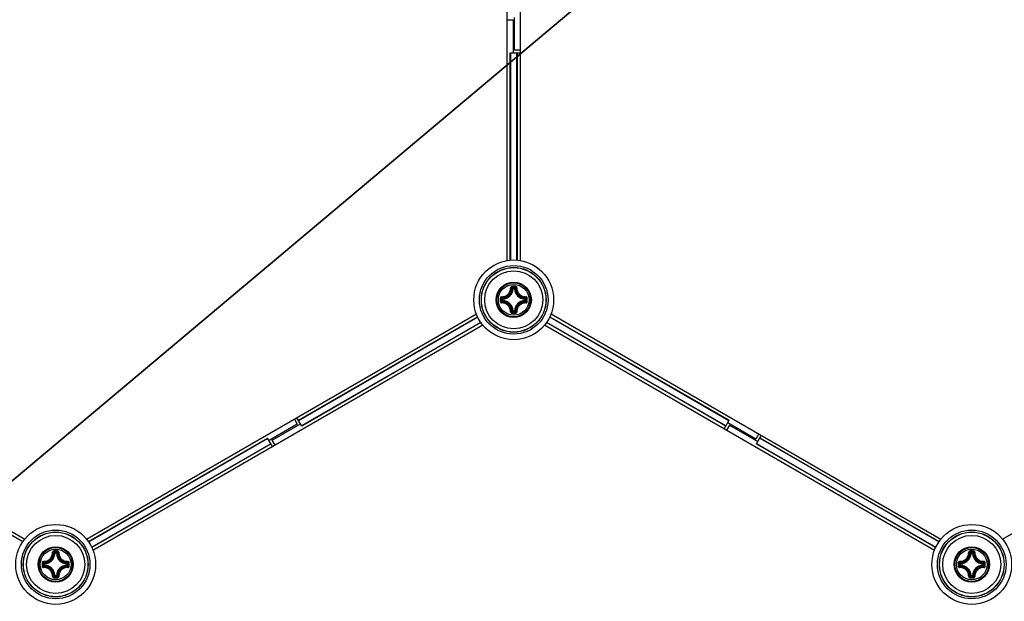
# Model space of a CAD drawing. Header units: millimetres. Extents: x 0 to 420, y 0 to 297.
# Tile 191 of 256: x 131 to 146, y 218 to 227. Entities that reach past the tile are written whole.
import ezdxf

# ---------------------------------------------------------------- set-up
doc = ezdxf.new("R2010")
doc.units = ezdxf.units.MM
doc.header["$LTSCALE"] = 23.1
doc.layers.get('0').update_dxf_attribs({"linetype": 'CONTINUOUS'})
doc.layers.add('DIM_PILOTEES', color=7, linetype='CONTINUOUS')
doc.styles.get("Standard").update_dxf_attribs({"font": 'txt', "width": 0.7})
doc.styles.add('TEXTSTYLE_4', font='txt')
doc.dimstyles.new('DIMSTYLE_5', dxfattribs={"dimtxt": 2.5, "dimasz": 3.5, "dimexe": 2, "dimexo": 0, "dimtad": 1, "dimlfac": 10, "dimdsep": 46, "dimtxsty": 'Standard', "dimblk": '_FILLED', "dimblk1": '_FILLED', "dimblk2": '_FILLED', "dimcen": 0.09, "dimazin": 2, "dimtp": 0.8, "dimtm": 0.8, "dimtfac": 1, "dimtmove": 0, "dimatfit": 2, "dimldrblk": '_FILLED', "dimfxl": 0, "dimtolj": 1, "dimarcsym": 0})

# ---------------------------------------------------------------- blocks, each defined once
blk = doc.blocks.new('_FILLED')
at = {"color": 0, "linetype": 'ByBlock'}
blk.add_solid([(0, 0), (-1, 0.1429), (-1, -0.1429)], dxfattribs=at)
blk = doc.blocks.new('*D8')
at = {"layer": 'DIM_PILOTEES', "color": 2, "linetype": 'Continuous'}
for p, q in [((124.125, 214.622), (176.063, 258.233)), ((154.337, 239.99), (124.125, 214.622)), ((93.913, 189.254), (124.125, 214.622))]:
    blk.add_line(p, q, dxfattribs=at)
at = {"layer": 'DIM_PILOTEES', "color": 2, "linetype": 'Continuous', "xscale": 3.5, "yscale": 3.5, "zscale": 3.5}
for p, rotation in [((154.337, 239.99), 40.0192182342), ((93.913, 189.254), 220.0192182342)]:
    blk.add_blockref('_FILLED', p, dxfattribs=dict(at, rotation=rotation))
at = {"layer": 'DIM_PILOTEES', "color": 2, "linetype": 'Continuous', "insert": (166.988, 254.693), "char_height": 2.5, "width": 13.83929, "attachment_point": 1, "rotation": 40.0192, "line_spacing_factor": 0.9, "style": 'TEXTSTYLE_4'}
blk.add_mtext('{\\ftxt;\\W0.0001;\\H0.0001;\\~}{\\ftxt;\\W1.3333333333;\\H2.5; }{\\ftxt;\\W0.0001;\\H0.0001;\\~}{\\ftxt;\\W0.0001;\\H0.0001;\\~}{\\ftxt;\\W2.3571428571;\\H2.5; }{\\ftxt;\\W0.0001;\\H0.0001;\\~}', dxfattribs=at)

msp = doc.modelspace()

# ---------------------------------------------------------------- linework, layer by layer
at = {"color": 7, "linetype": 'Continuous'}
for p, q in [((138.2252, 223.4301), (138.2252, 230.4085)), ((138.4252, 230.4085), (138.4252, 223.4301)), ((138.3152, 227.1503), (138.2252, 227.1503)), ((138.3152, 227.1503), (138.3152, 226.6445)), ((138.3352, 226.6887), (138.3352, 227.1945)), ((138.2727, 223.4361), (138.2727, 226.6445)), ((138.2727, 226.6445), (138.4252, 226.6445)), ((138.2762, 226.6445), (138.2762, 223.4364)), ((138.4252, 226.6887), (138.3352, 226.6887)), ((138.3742, 223.4368), (138.3742, 226.6445)), ((138.3777, 226.6445), (138.3777, 223.4366)), ((138.314, 222.9913), (138.3041, 222.9919)), ((138.314, 222.9913), (138.314, 223.0013)), ((138.314, 223.0013), (138.3365, 223.0013)), ((138.3141, 222.9913), (138.3364, 222.9913)), ((138.3365, 222.9913), (138.3365, 223.0013)), ((138.3365, 222.9913), (138.3464, 222.9919)), ((138.1443, 222.8091), (138.1443, 222.8316)), ((138.1542, 222.8316), (138.1443, 222.8316)), ((138.1542, 222.8316), (138.1537, 222.8415)), ((138.1542, 222.8092), (138.1542, 222.8315)), ((138.4962, 222.8316), (138.4968, 222.8415)), ((138.4962, 222.8316), (138.5062, 222.8316)), ((138.4962, 222.8315), (138.4962, 222.8092)), ((138.5062, 222.8316), (138.5062, 222.8091)), ((138.1542, 222.8091), (138.1443, 222.8091)), ((138.1542, 222.8091), (138.1537, 222.7992)), ((138.4962, 222.8091), (138.4968, 222.7992)), ((138.4962, 222.8091), (138.5062, 222.8091)), ((124.7037, 222.6018), (130.7472, 219.1126)), ((131.7033, 219.1126), (137.7472, 222.602)), ((134.9871, 220.9537), (137.7657, 222.5579)), ((134.9889, 220.9507), (137.7672, 222.5548)), ((138.314, 222.6493), (138.3041, 222.6488)), ((138.314, 222.6493), (138.314, 222.6394)), ((138.3365, 222.6394), (138.314, 222.6394)), ((138.3364, 222.6493), (138.3141, 222.6493)), ((138.3365, 222.6493), (138.3365, 222.6394)), ((138.3365, 222.6493), (138.3464, 222.6488)), ((138.8836, 222.5546), (141.6616, 220.9507)), ((138.8852, 222.5577), (141.6633, 220.9537)), ((138.9037, 222.6018), (144.9472, 219.1126)), ((145.9033, 219.1126), (151.9472, 222.602)), ((137.8471, 222.4288), (131.8033, 218.9394)), ((137.8158, 222.4696), (135.0379, 220.8658)), ((137.8178, 222.4667), (135.0396, 220.8628)), ((144.8471, 218.9395), (138.8037, 222.4286)), ((141.6108, 220.8628), (138.8327, 222.4667)), ((141.6126, 220.8658), (138.8346, 222.4697)), ((134.9701, 220.8948), (134.5321, 220.6419)), ((134.5803, 220.6467), (135.0184, 220.8996)), ((134.9251, 220.9727), (134.9701, 220.8948)), ((135.0396, 220.8628), (134.9634, 220.9948)), ((141.5871, 220.8216), (141.6633, 220.9537)), ((141.6703, 220.8775), (141.6253, 220.7995)), ((142.0801, 220.664), (141.6421, 220.9169)), ((141.6703, 220.8775), (142.1084, 220.6246)), ((142.1251, 220.7419), (142.0801, 220.664)), ((142.0871, 220.5878), (142.1634, 220.7198)), ((130.7163, 219.0716), (127.9379, 220.6757)), ((127.9396, 220.6787), (130.7182, 219.0745)), ((131.7323, 219.0745), (134.5108, 220.6787)), ((131.7342, 219.0716), (134.5126, 220.6757)), ((134.5616, 220.5908), (131.7836, 218.9869)), ((134.5633, 220.5878), (131.7852, 218.9838)), ((134.5871, 220.5466), (134.5108, 220.6787)), ((134.6253, 220.5687), (134.5803, 220.6467)), ((144.8653, 218.9838), (142.0871, 220.5878)), ((142.0889, 220.5908), (144.8668, 218.987)), ((144.9163, 219.0716), (142.1379, 220.6757)), ((142.1396, 220.6787), (144.9182, 219.0745)), ((131.214, 218.8921), (131.2041, 218.8927)), ((131.214, 218.8921), (131.214, 218.9021)), ((131.214, 218.9021), (131.2365, 218.9021)), ((131.2141, 218.8921), (131.2364, 218.8921)), ((131.2365, 218.8921), (131.2365, 218.9021)), ((131.2365, 218.8921), (131.2464, 218.8927)), ((145.414, 218.8921), (145.4041, 218.8927)), ((145.414, 218.9021), (145.4365, 218.9021)), ((145.414, 218.8921), (145.414, 218.9021)), ((145.4141, 218.8921), (145.4364, 218.8921)), ((145.4365, 218.8921), (145.4365, 218.9021)), ((145.4365, 218.8921), (145.4464, 218.8927)), ((131.0443, 218.7099), (131.0443, 218.7324)), ((131.0542, 218.7324), (131.0443, 218.7324)), ((131.0542, 218.7099), (131.0443, 218.7099)), ((131.0542, 218.7324), (131.0537, 218.7423)), ((131.0542, 218.7099), (131.0537, 218.7)), ((131.0542, 218.71), (131.0542, 218.7323)), ((131.3962, 218.7324), (131.3968, 218.7423)), ((131.3962, 218.7324), (131.4062, 218.7324)), ((131.3962, 218.7323), (131.3962, 218.71)), ((131.3962, 218.7099), (131.3968, 218.7)), ((131.3962, 218.7099), (131.4062, 218.7099)), ((131.4062, 218.7324), (131.4062, 218.7099)), ((145.2542, 218.7324), (145.2443, 218.7324)), ((145.2443, 218.7099), (145.2443, 218.7324)), ((145.2542, 218.7099), (145.2443, 218.7099)), ((145.2542, 218.7324), (145.2537, 218.7423)), ((145.2542, 218.7099), (145.2537, 218.7)), ((145.2542, 218.71), (145.2542, 218.7323)), ((145.5962, 218.7324), (145.5968, 218.7423)), ((145.5962, 218.7324), (145.6062, 218.7324)), ((145.5962, 218.7323), (145.5962, 218.71)), ((145.5962, 218.7099), (145.6062, 218.7099)), ((145.5962, 218.7099), (145.5968, 218.7)), ((145.6062, 218.7324), (145.6062, 218.7099)), ((131.214, 218.5501), (131.2041, 218.5496)), ((131.214, 218.5501), (131.214, 218.5402)), ((131.2365, 218.5402), (131.214, 218.5402)), ((131.2364, 218.5501), (131.2141, 218.5501)), ((131.2365, 218.5501), (131.2365, 218.5402)), ((131.2365, 218.5501), (131.2464, 218.5496)), ((145.414, 218.5501), (145.4041, 218.5496)), ((145.414, 218.5501), (145.414, 218.5402)), ((145.4365, 218.5402), (145.414, 218.5402)), ((145.4364, 218.5501), (145.4141, 218.5501)), ((145.4365, 218.5501), (145.4464, 218.5496)), ((145.4365, 218.5501), (145.4365, 218.5402))]:
    msp.add_line(p, q, dxfattribs=at)
for centre, radius in [((138.3252, 222.8203), 0.6185), ((138.3252, 222.8203), 0.5318), ((138.3252, 222.8203), 0.5019), ((138.3252, 222.8203), 0.5), ((138.3252, 222.8203), 0.45), ((138.3252, 222.8203), 0.2732), ((138.3252, 222.8203), 0.2731), ((138.3252, 222.8203), 0.262), ((138.3252, 222.8203), 0.2384), ((131.2252, 218.7211), 0.6185), ((145.4252, 218.7211), 0.6185), ((131.2252, 218.7211), 0.5318), ((131.2252, 218.7211), 0.5019), ((131.2252, 218.7211), 0.5), ((131.2252, 218.7211), 0.45), ((145.4252, 218.7211), 0.5318), ((145.4252, 218.7211), 0.5019), ((145.4252, 218.7211), 0.5), ((145.4252, 218.7211), 0.45), ((131.2252, 218.7211), 0.2732), ((131.2252, 218.7211), 0.2731), ((131.2252, 218.7211), 0.262), ((131.2252, 218.7211), 0.2384), ((145.4252, 218.7211), 0.2732), ((145.4252, 218.7211), 0.2731), ((145.4252, 218.7211), 0.262), ((145.4252, 218.7211), 0.2384)]:
    msp.add_circle(centre, radius, dxfattribs=at)
for centre, radius, start, end in [((138.1452, 223.0003), 0.1591, 273.05434, 356.94559), ((138.1452, 223.0003), 0.169, 273.05291, 356.9472), ((138.0157, 222.702), 0.4088, 45.14387, 48.28215), ((138.3249, 212.1315), 10.8976, 89.85392, 90.14255), ((138.3252, 212.2149), 10.8024, 89.85569, 90.14432), ((137.9787, 222.6835), 0.462, 43.45836, 46.26688), ((138.6718, 222.6835), 0.462, 133.73298, 136.54165), ((138.5052, 223.0003), 0.169, 183.0529, 266.94717), ((138.6349, 222.7019), 0.409, 131.71862, 134.85577), ((138.5052, 223.0003), 0.1591, 183.05441, 266.94559), ((149.0138, 222.8204), 10.8973, 179.85603, 180.00033), ((138.4619, 223.1668), 0.4618, 223.73241, 226.54218), ((148.9309, 222.8203), 10.8027, 179.85574, 180.14426), ((138.4439, 223.1302), 0.4094, 221.71998, 224.85435), ((138.2069, 223.1299), 0.4088, 315.14387, 318.28215), ((138.1884, 223.1669), 0.462, 313.45836, 316.26688), ((127.7196, 222.8203), 10.8027, 359.85574, 0.14426), ((127.6365, 222.8204), 10.8975, 359.99981, 0.14412), ((149.0139, 222.8203), 10.8975, 179.99981, 180.14412), ((138.4619, 222.4739), 0.4618, 133.45787, 136.26741), ((138.4438, 222.5106), 0.4092, 135.14517, 138.28089), ((138.1452, 222.6403), 0.1591, 3.05434, 86.94565), ((138.1452, 222.6403), 0.169, 3.05293, 86.9472), ((138.5052, 222.6403), 0.169, 93.05264, 176.94693), ((138.5052, 222.6403), 0.1591, 93.05441, 176.94559), ((138.2068, 222.5107), 0.409, 41.71863, 44.85577), ((138.1884, 222.4738), 0.462, 43.73298, 46.54165), ((127.6367, 222.8203), 10.8973, 359.85603, 0.00033), ((138.0153, 222.939), 0.4094, 311.71999, 314.85435), ((138.3238, 233.5091), 10.8976, 269.86331, 270.15193), ((137.9788, 222.957), 0.4618, 313.73245, 316.54218), ((138.3253, 233.4257), 10.8024, 269.85526, 270.14388), ((138.6718, 222.9571), 0.462, 223.45836, 226.26689), ((138.6348, 222.9386), 0.4088, 225.14387, 228.28216), ((131.0452, 218.9011), 0.1591, 273.05434, 356.94559), ((131.0452, 218.9011), 0.169, 273.05291, 356.9472), ((130.9157, 218.6028), 0.4088, 45.14387, 48.28215), ((131.2249, 208.0323), 10.8976, 89.85392, 90.14255), ((131.2252, 208.1157), 10.8024, 89.85569, 90.14432), ((130.8787, 218.5843), 0.462, 43.45836, 46.26688), ((131.5718, 218.5843), 0.462, 133.73298, 136.54165), ((131.4052, 218.9011), 0.169, 183.0529, 266.94717), ((131.5349, 218.6027), 0.409, 131.71862, 134.85577), ((131.4052, 218.9011), 0.1591, 183.05441, 266.94559), ((145.2452, 218.9011), 0.1591, 273.05434, 356.94559), ((145.2452, 218.9011), 0.169, 273.05291, 356.9472), ((145.1157, 218.6028), 0.4088, 45.14387, 48.28215), ((145.4249, 208.0323), 10.8976, 89.85392, 90.14255), ((145.4252, 208.1157), 10.8024, 89.85569, 90.14432), ((145.0787, 218.5843), 0.462, 43.45836, 46.26688), ((145.7718, 218.5843), 0.462, 133.73298, 136.54165), ((145.6052, 218.9011), 0.169, 183.0529, 266.94717), ((145.7349, 218.6027), 0.409, 131.71862, 134.85577), ((145.6052, 218.9011), 0.1591, 183.05441, 266.94559), ((141.9138, 218.7212), 10.8973, 179.85603, 180.00033), ((141.9139, 218.7211), 10.8975, 179.99981, 180.14412), ((131.3619, 219.0676), 0.4618, 223.73241, 226.54218), ((141.8309, 218.7211), 10.8027, 179.85574, 180.14426), ((131.3619, 218.3747), 0.4618, 133.45787, 136.26741), ((131.3439, 219.031), 0.4094, 221.71998, 224.85435), ((131.0452, 218.5411), 0.169, 3.05293, 86.9472), ((131.4052, 218.5411), 0.169, 93.05264, 176.94693), ((131.1069, 219.0307), 0.4088, 315.14387, 318.28215), ((131.0884, 219.0677), 0.462, 313.45836, 316.26688), ((131.0884, 218.3746), 0.462, 43.73298, 46.54165), ((120.6196, 218.7211), 10.8027, 359.85574, 0.14426), ((120.5365, 218.7212), 10.8975, 359.99981, 0.14412), ((120.5367, 218.7211), 10.8973, 359.85603, 0.00033), ((156.1138, 218.7212), 10.8973, 179.85603, 180.00033), ((156.1139, 218.7211), 10.8975, 179.99981, 180.14412), ((145.5619, 219.0676), 0.4618, 223.73241, 226.54218), ((156.0309, 218.7211), 10.8027, 179.85574, 180.14426), ((145.5619, 218.3747), 0.4618, 133.45787, 136.26741), ((145.5439, 219.031), 0.4094, 221.71998, 224.85435), ((145.2452, 218.5411), 0.169, 3.05293, 86.9472), ((145.6052, 218.5411), 0.169, 93.05264, 176.94693), ((145.3069, 219.0307), 0.4088, 315.14387, 318.28215), ((145.2884, 219.0677), 0.462, 313.45836, 316.26688), ((145.2884, 218.3746), 0.462, 43.73298, 46.54165), ((134.8196, 218.7211), 10.8027, 359.85574, 0.14426), ((134.7365, 218.7212), 10.8975, 359.99981, 0.14412), ((134.7367, 218.7211), 10.8973, 359.85603, 0.00033), ((131.3438, 218.4114), 0.4092, 135.14517, 138.28089), ((131.0452, 218.5411), 0.1591, 3.05434, 86.94565), ((131.4052, 218.5411), 0.1591, 93.05441, 176.94559), ((131.1068, 218.4115), 0.409, 41.71863, 44.85577), ((145.5438, 218.4114), 0.4092, 135.14517, 138.28089), ((145.2452, 218.5411), 0.1591, 3.05434, 86.94565), ((145.6052, 218.5411), 0.1591, 93.05441, 176.94559), ((145.3068, 218.4115), 0.409, 41.71863, 44.85577), ((130.9153, 218.8398), 0.4094, 311.71999, 314.85435), ((131.2238, 229.4099), 10.8976, 269.86331, 270.15193), ((130.8788, 218.8578), 0.4618, 313.73245, 316.54218), ((131.2253, 229.3265), 10.8024, 269.85526, 270.14388), ((131.5718, 218.858), 0.462, 223.45836, 226.26689), ((131.5348, 218.8394), 0.4088, 225.14387, 228.28216), ((145.1153, 218.8398), 0.4094, 311.71999, 314.85435), ((145.4238, 229.4099), 10.8976, 269.86331, 270.15193), ((145.0788, 218.8578), 0.4618, 313.73245, 316.54218), ((145.4253, 229.3265), 10.8024, 269.85526, 270.14388), ((145.7718, 218.858), 0.462, 223.45836, 226.26689), ((145.7348, 218.8394), 0.4088, 225.14387, 228.28216)]:
    msp.add_arc(centre, radius, start, end, dxfattribs=at)
for points, knots in [([(138.1372, 222.8681), (138.1555, 222.8676), (138.1929, 222.8741), (138.2403, 222.9052), (138.2715, 222.9527), (138.278, 222.9901), (138.2774, 223.0084)], [0, 0, 0, 0, 0.2490657, 0.5000009, 0.7509336, 1, 1, 1, 1]), ([(138.1384, 222.8578), (138.1579, 222.8572), (138.1978, 222.864), (138.2483, 222.8973), (138.2815, 222.9478), (138.2884, 222.9877), (138.2878, 223.0072)], [0, 0, 0, 0, 0.2491878, 0.5000017, 0.7508139, 1, 1, 1, 1]), ([(138.2978, 223.0291), (138.2925, 223.0291), (138.2816, 223.0247), (138.2773, 223.0136), (138.2774, 223.0084)], [0, 0, 0, 0, 0.502102, 1, 1, 1, 1]), ([(138.2774, 223.0084), (138.2797, 223.0085), (138.2829, 223.0084), (138.2862, 223.0079), (138.2875, 223.0075), (138.2878, 223.0072)], [0, 0, 0, 0, 0.6581827, 0.8829032, 1, 1, 1, 1]), ([(138.298, 223.0173), (138.2954, 223.0173), (138.2899, 223.0152), (138.2877, 223.0098), (138.2878, 223.0072)], [0, 0, 0, 0, 0.504442, 1, 1, 1, 1]), ([(138.2978, 223.0291), (138.2978, 223.0265), (138.298, 223.0226), (138.2977, 223.0186), (138.298, 223.0173)], [0, 0, 0, 0, 0.6630552, 1, 1, 1, 1]), ([(138.3527, 223.0291), (138.3527, 223.0265), (138.3525, 223.0226), (138.3527, 223.0186), (138.3524, 223.0173)], [0, 0, 0, 0, 0.663059, 1, 1, 1, 1]), ([(138.3627, 223.0072), (138.3628, 223.0098), (138.3605, 223.0152), (138.3551, 223.0173), (138.3524, 223.0173)], [0, 0, 0, 0, 0.4955539, 1, 1, 1, 1]), ([(138.373, 223.0084), (138.3732, 223.0136), (138.3689, 223.0247), (138.358, 223.0291), (138.3527, 223.0291)], [0, 0, 0, 0, 0.4975538, 1, 1, 1, 1]), ([(138.3627, 223.0072), (138.3621, 222.9877), (138.369, 222.9478), (138.4022, 222.8973), (138.4527, 222.864), (138.4926, 222.8572), (138.5121, 222.8578)], [0, 0, 0, 0, 0.2491874, 0.4999997, 0.7508135, 1, 1, 1, 1]), ([(138.3731, 223.0084), (138.3707, 223.0085), (138.3676, 223.0084), (138.3642, 223.0079), (138.3629, 223.0075), (138.3627, 223.0072)], [0, 0, 0, 0, 0.6581811, 0.8829017, 1, 1, 1, 1]), ([(138.373, 223.0084), (138.3725, 222.9901), (138.379, 222.9527), (138.4101, 222.9052), (138.4575, 222.8741), (138.495, 222.8676), (138.5133, 222.8681)], [0, 0, 0, 0, 0.2490667, 0.5000001, 0.7509355, 1, 1, 1, 1]), ([(138.1372, 222.8681), (138.132, 222.8683), (138.1209, 222.864), (138.1165, 222.853), (138.1165, 222.8478)], [0, 0, 0, 0, 0.4978879, 1, 1, 1, 1]), ([(138.1165, 222.8478), (138.1191, 222.8478), (138.123, 222.8476), (138.127, 222.8478), (138.1282, 222.8475)], [0, 0, 0, 0, 0.6630628, 1, 1, 1, 1]), ([(138.1384, 222.8578), (138.1358, 222.8579), (138.1303, 222.8556), (138.1282, 222.8502), (138.1282, 222.8475)], [0, 0, 0, 0, 0.4955566, 1, 1, 1, 1]), ([(138.1372, 222.8681), (138.1371, 222.8658), (138.1371, 222.8626), (138.1377, 222.8593), (138.138, 222.858), (138.1384, 222.8578)], [0, 0, 0, 0, 0.6581809, 0.8829012, 1, 1, 1, 1]), ([(138.5062, 222.8316), (138.5061, 222.834), (138.5041, 222.8391), (138.4992, 222.8413), (138.4968, 222.8415)], [0, 0, 0, 0, 0.4999794, 1, 1, 1, 1]), ([(138.5133, 222.8681), (138.5134, 222.8658), (138.5134, 222.8626), (138.5128, 222.8593), (138.5124, 222.858), (138.5121, 222.8578)], [0, 0, 0, 0, 0.658178, 0.8828997, 1, 1, 1, 1]), ([(138.5222, 222.8475), (138.5222, 222.8502), (138.5202, 222.8556), (138.5147, 222.8579), (138.5121, 222.8578)], [0, 0, 0, 0, 0.5044401, 1, 1, 1, 1]), ([(138.534, 222.8478), (138.534, 222.853), (138.5296, 222.864), (138.5185, 222.8683), (138.5133, 222.8681)], [0, 0, 0, 0, 0.5021153, 1, 1, 1, 1]), ([(138.534, 222.8478), (138.5314, 222.8478), (138.5275, 222.8476), (138.5235, 222.8478), (138.5222, 222.8475)], [0, 0, 0, 0, 0.6630545, 1, 1, 1, 1]), ([(138.1165, 222.7929), (138.1191, 222.7929), (138.123, 222.7931), (138.127, 222.7928), (138.1282, 222.7931)], [0, 0, 0, 0, 0.6630545, 1, 1, 1, 1]), ([(138.1165, 222.7929), (138.1165, 222.7876), (138.1209, 222.7766), (138.132, 222.7723), (138.1372, 222.7725)], [0, 0, 0, 0, 0.5021153, 1, 1, 1, 1]), ([(138.1282, 222.7931), (138.1282, 222.7905), (138.1303, 222.785), (138.1358, 222.7828), (138.1384, 222.7829)], [0, 0, 0, 0, 0.5044401, 1, 1, 1, 1]), ([(138.1372, 222.7725), (138.1371, 222.7748), (138.1371, 222.778), (138.1377, 222.7813), (138.138, 222.7826), (138.1384, 222.7829)], [0, 0, 0, 0, 0.658178, 0.8828997, 1, 1, 1, 1]), ([(138.2774, 222.6323), (138.278, 222.6506), (138.2715, 222.688), (138.2403, 222.7354), (138.1929, 222.7666), (138.1555, 222.7731), (138.1372, 222.7725)], [0, 0, 0, 0, 0.2490667, 0.5000001, 0.7509355, 1, 1, 1, 1]), ([(138.2878, 222.6334), (138.2884, 222.653), (138.2815, 222.6929), (138.2483, 222.7434), (138.1978, 222.7766), (138.1579, 222.7835), (138.1384, 222.7829)], [0, 0, 0, 0, 0.2491874, 0.4999997, 0.7508135, 1, 1, 1, 1]), ([(138.1443, 222.8091), (138.1443, 222.8066), (138.1463, 222.8016), (138.1513, 222.7993), (138.1537, 222.7992)], [0, 0, 0, 0, 0.4999794, 1, 1, 1, 1]), ([(138.5121, 222.7829), (138.4926, 222.7835), (138.4527, 222.7766), (138.4022, 222.7434), (138.369, 222.6929), (138.3621, 222.653), (138.3627, 222.6334)], [0, 0, 0, 0, 0.2491876, 0.5000016, 0.7508137, 1, 1, 1, 1]), ([(138.5132, 222.7725), (138.4949, 222.7731), (138.4575, 222.7666), (138.4101, 222.7354), (138.379, 222.688), (138.3725, 222.6505), (138.373, 222.6322)], [0, 0, 0, 0, 0.2490634, 0.4999996, 0.7509324, 1, 1, 1, 1]), ([(138.4968, 222.7992), (138.4992, 222.7993), (138.5041, 222.8016), (138.5061, 222.8066), (138.5062, 222.8091)], [0, 0, 0, 0, 0.5000206, 1, 1, 1, 1]), ([(138.5121, 222.7829), (138.5147, 222.7828), (138.5202, 222.785), (138.5222, 222.7905), (138.5222, 222.7931)], [0, 0, 0, 0, 0.4955563, 1, 1, 1, 1]), ([(138.5133, 222.7725), (138.5134, 222.7748), (138.5134, 222.778), (138.5128, 222.7813), (138.5124, 222.7826), (138.5121, 222.7829)], [0, 0, 0, 0, 0.6581802, 0.8829007, 1, 1, 1, 1]), ([(138.5132, 222.7725), (138.5185, 222.7723), (138.5296, 222.7766), (138.534, 222.7876), (138.534, 222.7929)], [0, 0, 0, 0, 0.4979095, 1, 1, 1, 1]), ([(138.534, 222.7929), (138.5314, 222.7929), (138.5275, 222.7931), (138.5235, 222.7928), (138.5222, 222.7931)], [0, 0, 0, 0, 0.6630739, 1, 1, 1, 1]), ([(138.2774, 222.6323), (138.2773, 222.627), (138.2816, 222.616), (138.2925, 222.6116), (138.2978, 222.6116)], [0, 0, 0, 0, 0.4975005, 1, 1, 1, 1]), ([(138.2774, 222.6323), (138.2797, 222.6322), (138.2829, 222.6322), (138.2862, 222.6328), (138.2875, 222.6331), (138.2878, 222.6334)], [0, 0, 0, 0, 0.6581811, 0.8829017, 1, 1, 1, 1]), ([(138.2878, 222.6334), (138.2877, 222.6309), (138.2899, 222.6254), (138.2954, 222.6233), (138.298, 222.6233)], [0, 0, 0, 0, 0.4955539, 1, 1, 1, 1]), ([(138.2978, 222.6116), (138.2978, 222.6142), (138.298, 222.6181), (138.2977, 222.622), (138.298, 222.6233)], [0, 0, 0, 0, 0.663059, 1, 1, 1, 1]), ([(138.3365, 222.6394), (138.3389, 222.6394), (138.344, 222.6414), (138.3463, 222.6464), (138.3464, 222.6488)], [0, 0, 0, 0, 0.4999794, 1, 1, 1, 1]), ([(138.3524, 222.6233), (138.3551, 222.6233), (138.3605, 222.6254), (138.3628, 222.6309), (138.3627, 222.6334)], [0, 0, 0, 0, 0.5044421, 1, 1, 1, 1]), ([(138.3527, 222.6116), (138.3527, 222.6142), (138.3525, 222.6181), (138.3527, 222.622), (138.3524, 222.6233)], [0, 0, 0, 0, 0.6630552, 1, 1, 1, 1]), ([(138.3527, 222.6116), (138.358, 222.6116), (138.3689, 222.616), (138.3732, 222.627), (138.373, 222.6322)], [0, 0, 0, 0, 0.5021313, 1, 1, 1, 1]), ([(138.3731, 222.6323), (138.3707, 222.6322), (138.3676, 222.6322), (138.3642, 222.6328), (138.3629, 222.6331), (138.3627, 222.6334)], [0, 0, 0, 0, 0.6581735, 0.8828958, 1, 1, 1, 1]), ([(131.0372, 218.769), (131.0555, 218.7684), (131.0929, 218.7749), (131.1403, 218.8061), (131.1715, 218.8535), (131.178, 218.8909), (131.1774, 218.9092)], [0, 0, 0, 0, 0.2490657, 0.5000009, 0.7509336, 1, 1, 1, 1]), ([(131.0384, 218.7586), (131.0579, 218.758), (131.0978, 218.7649), (131.1483, 218.7981), (131.1815, 218.8486), (131.1884, 218.8885), (131.1878, 218.908)], [0, 0, 0, 0, 0.2491878, 0.5000017, 0.7508139, 1, 1, 1, 1]), ([(131.1978, 218.9299), (131.1925, 218.9299), (131.1816, 218.9255), (131.1773, 218.9144), (131.1774, 218.9092)], [0, 0, 0, 0, 0.502102, 1, 1, 1, 1]), ([(131.1774, 218.9092), (131.1797, 218.9093), (131.1829, 218.9093), (131.1862, 218.9087), (131.1875, 218.9084), (131.1878, 218.908)], [0, 0, 0, 0, 0.6581827, 0.8829032, 1, 1, 1, 1]), ([(131.198, 218.9181), (131.1954, 218.9181), (131.1899, 218.9161), (131.1877, 218.9106), (131.1878, 218.908)], [0, 0, 0, 0, 0.504442, 1, 1, 1, 1]), ([(131.1978, 218.9299), (131.1978, 218.9273), (131.198, 218.9234), (131.1977, 218.9194), (131.198, 218.9181)], [0, 0, 0, 0, 0.6630552, 1, 1, 1, 1]), ([(131.2527, 218.9299), (131.2527, 218.9273), (131.2525, 218.9234), (131.2527, 218.9194), (131.2524, 218.9181)], [0, 0, 0, 0, 0.663059, 1, 1, 1, 1]), ([(131.2627, 218.908), (131.2628, 218.9106), (131.2605, 218.9161), (131.2551, 218.9181), (131.2524, 218.9181)], [0, 0, 0, 0, 0.4955539, 1, 1, 1, 1]), ([(131.2731, 218.9092), (131.2732, 218.9144), (131.2689, 218.9255), (131.258, 218.9299), (131.2527, 218.9299)], [0, 0, 0, 0, 0.4975538, 1, 1, 1, 1]), ([(131.2627, 218.908), (131.2621, 218.8885), (131.269, 218.8486), (131.3022, 218.7981), (131.3527, 218.7649), (131.3926, 218.758), (131.4121, 218.7586)], [0, 0, 0, 0, 0.2491874, 0.4999997, 0.7508135, 1, 1, 1, 1]), ([(131.2731, 218.9092), (131.2707, 218.9093), (131.2676, 218.9093), (131.2642, 218.9087), (131.2629, 218.9084), (131.2627, 218.908)], [0, 0, 0, 0, 0.6581811, 0.8829017, 1, 1, 1, 1]), ([(131.2731, 218.9092), (131.2725, 218.8909), (131.279, 218.8535), (131.3101, 218.8061), (131.3576, 218.7749), (131.395, 218.7684), (131.4133, 218.769)], [0, 0, 0, 0, 0.2490667, 0.5000001, 0.7509355, 1, 1, 1, 1]), ([(145.2372, 218.769), (145.2555, 218.7684), (145.2929, 218.7749), (145.3403, 218.8061), (145.3715, 218.8535), (145.378, 218.8909), (145.3774, 218.9092)], [0, 0, 0, 0, 0.2490657, 0.5000009, 0.7509336, 1, 1, 1, 1]), ([(145.2384, 218.7586), (145.2579, 218.758), (145.2978, 218.7649), (145.3483, 218.7981), (145.3815, 218.8486), (145.3884, 218.8885), (145.3878, 218.908)], [0, 0, 0, 0, 0.2491878, 0.5000017, 0.7508139, 1, 1, 1, 1]), ([(145.3978, 218.9299), (145.3925, 218.9299), (145.3816, 218.9255), (145.3773, 218.9144), (145.3774, 218.9092)], [0, 0, 0, 0, 0.502102, 1, 1, 1, 1]), ([(145.3774, 218.9092), (145.3797, 218.9093), (145.3829, 218.9093), (145.3862, 218.9087), (145.3875, 218.9084), (145.3878, 218.908)], [0, 0, 0, 0, 0.6581827, 0.8829032, 1, 1, 1, 1]), ([(145.398, 218.9181), (145.3954, 218.9181), (145.3899, 218.9161), (145.3877, 218.9106), (145.3878, 218.908)], [0, 0, 0, 0, 0.504442, 1, 1, 1, 1]), ([(145.3978, 218.9299), (145.3978, 218.9273), (145.398, 218.9234), (145.3977, 218.9194), (145.398, 218.9181)], [0, 0, 0, 0, 0.6630552, 1, 1, 1, 1]), ([(145.4527, 218.9299), (145.4527, 218.9273), (145.4525, 218.9234), (145.4527, 218.9194), (145.4524, 218.9181)], [0, 0, 0, 0, 0.663059, 1, 1, 1, 1]), ([(145.4627, 218.908), (145.4628, 218.9106), (145.4605, 218.9161), (145.4551, 218.9181), (145.4524, 218.9181)], [0, 0, 0, 0, 0.4955539, 1, 1, 1, 1]), ([(145.473, 218.9092), (145.4732, 218.9144), (145.4689, 218.9255), (145.458, 218.9299), (145.4527, 218.9299)], [0, 0, 0, 0, 0.4975538, 1, 1, 1, 1]), ([(145.4627, 218.908), (145.4621, 218.8885), (145.4689, 218.8486), (145.5022, 218.7981), (145.5527, 218.7649), (145.5926, 218.758), (145.6121, 218.7586)], [0, 0, 0, 0, 0.2491874, 0.4999997, 0.7508135, 1, 1, 1, 1]), ([(145.473, 218.9092), (145.4707, 218.9093), (145.4676, 218.9093), (145.4642, 218.9087), (145.4629, 218.9084), (145.4627, 218.908)], [0, 0, 0, 0, 0.6581811, 0.8829017, 1, 1, 1, 1]), ([(145.473, 218.9092), (145.4725, 218.8909), (145.479, 218.8535), (145.5101, 218.8061), (145.5575, 218.7749), (145.595, 218.7684), (145.6133, 218.769)], [0, 0, 0, 0, 0.2490667, 0.5000001, 0.7509355, 1, 1, 1, 1]), ([(131.0372, 218.769), (131.032, 218.7691), (131.0209, 218.7648), (131.0165, 218.7539), (131.0165, 218.7486)], [0, 0, 0, 0, 0.4978879, 1, 1, 1, 1]), ([(131.0165, 218.7486), (131.0191, 218.7486), (131.023, 218.7484), (131.027, 218.7486), (131.0282, 218.7483)], [0, 0, 0, 0, 0.6630628, 1, 1, 1, 1]), ([(131.0384, 218.7586), (131.0358, 218.7587), (131.0303, 218.7564), (131.0282, 218.751), (131.0282, 218.7483)], [0, 0, 0, 0, 0.4955566, 1, 1, 1, 1]), ([(131.0372, 218.769), (131.0371, 218.7667), (131.0371, 218.7635), (131.0377, 218.7601), (131.038, 218.7588), (131.0384, 218.7586)], [0, 0, 0, 0, 0.6581809, 0.8829012, 1, 1, 1, 1]), ([(131.0443, 218.7099), (131.0443, 218.7075), (131.0463, 218.7024), (131.0513, 218.7001), (131.0537, 218.7)], [0, 0, 0, 0, 0.4999794, 1, 1, 1, 1]), ([(131.4062, 218.7324), (131.4061, 218.7348), (131.4042, 218.7399), (131.3992, 218.7422), (131.3968, 218.7423)], [0, 0, 0, 0, 0.4999794, 1, 1, 1, 1]), ([(131.3968, 218.7), (131.3992, 218.7001), (131.4042, 218.7024), (131.4061, 218.7075), (131.4062, 218.7099)], [0, 0, 0, 0, 0.5000206, 1, 1, 1, 1]), ([(131.4133, 218.769), (131.4134, 218.7667), (131.4134, 218.7635), (131.4128, 218.7601), (131.4125, 218.7588), (131.4121, 218.7586)], [0, 0, 0, 0, 0.658178, 0.8828997, 1, 1, 1, 1]), ([(131.4222, 218.7483), (131.4222, 218.751), (131.4202, 218.7564), (131.4147, 218.7587), (131.4121, 218.7586)], [0, 0, 0, 0, 0.5044401, 1, 1, 1, 1]), ([(131.434, 218.7486), (131.434, 218.7539), (131.4296, 218.7648), (131.4185, 218.7691), (131.4133, 218.769)], [0, 0, 0, 0, 0.5021153, 1, 1, 1, 1]), ([(131.434, 218.7486), (131.4314, 218.7486), (131.4275, 218.7484), (131.4235, 218.7486), (131.4222, 218.7483)], [0, 0, 0, 0, 0.6630545, 1, 1, 1, 1]), ([(145.2372, 218.769), (145.232, 218.7691), (145.2209, 218.7648), (145.2165, 218.7539), (145.2165, 218.7486)], [0, 0, 0, 0, 0.4978879, 1, 1, 1, 1]), ([(145.2165, 218.7486), (145.2191, 218.7486), (145.223, 218.7484), (145.2269, 218.7486), (145.2282, 218.7483)], [0, 0, 0, 0, 0.6630628, 1, 1, 1, 1]), ([(145.2384, 218.7586), (145.2358, 218.7587), (145.2303, 218.7564), (145.2282, 218.751), (145.2282, 218.7483)], [0, 0, 0, 0, 0.4955566, 1, 1, 1, 1]), ([(145.2372, 218.769), (145.2371, 218.7667), (145.2371, 218.7635), (145.2377, 218.7601), (145.238, 218.7588), (145.2384, 218.7586)], [0, 0, 0, 0, 0.6581809, 0.8829012, 1, 1, 1, 1]), ([(145.2443, 218.7099), (145.2443, 218.7075), (145.2463, 218.7024), (145.2513, 218.7001), (145.2537, 218.7)], [0, 0, 0, 0, 0.4999794, 1, 1, 1, 1]), ([(145.6062, 218.7324), (145.6061, 218.7348), (145.6041, 218.7399), (145.5992, 218.7422), (145.5968, 218.7423)], [0, 0, 0, 0, 0.4999794, 1, 1, 1, 1]), ([(145.5968, 218.7), (145.5992, 218.7001), (145.6041, 218.7024), (145.6061, 218.7075), (145.6062, 218.7099)], [0, 0, 0, 0, 0.5000206, 1, 1, 1, 1]), ([(145.6133, 218.769), (145.6134, 218.7667), (145.6134, 218.7635), (145.6128, 218.7601), (145.6124, 218.7588), (145.6121, 218.7586)], [0, 0, 0, 0, 0.658178, 0.8828997, 1, 1, 1, 1]), ([(145.6222, 218.7483), (145.6222, 218.751), (145.6202, 218.7564), (145.6147, 218.7587), (145.6121, 218.7586)], [0, 0, 0, 0, 0.5044401, 1, 1, 1, 1]), ([(145.634, 218.7486), (145.634, 218.7539), (145.6296, 218.7648), (145.6185, 218.7691), (145.6133, 218.769)], [0, 0, 0, 0, 0.5021153, 1, 1, 1, 1]), ([(145.634, 218.7486), (145.6314, 218.7486), (145.6275, 218.7484), (145.6235, 218.7486), (145.6222, 218.7483)], [0, 0, 0, 0, 0.6630545, 1, 1, 1, 1]), ([(131.0165, 218.6937), (131.0191, 218.6937), (131.023, 218.6939), (131.027, 218.6936), (131.0282, 218.6939)], [0, 0, 0, 0, 0.6630545, 1, 1, 1, 1]), ([(131.0165, 218.6937), (131.0165, 218.6884), (131.0209, 218.6775), (131.032, 218.6732), (131.0372, 218.6733)], [0, 0, 0, 0, 0.5021153, 1, 1, 1, 1]), ([(131.0282, 218.6939), (131.0282, 218.6913), (131.0303, 218.6858), (131.0358, 218.6836), (131.0384, 218.6837)], [0, 0, 0, 0, 0.5044401, 1, 1, 1, 1]), ([(131.0372, 218.6733), (131.0371, 218.6756), (131.0371, 218.6788), (131.0377, 218.6822), (131.038, 218.6834), (131.0384, 218.6837)], [0, 0, 0, 0, 0.658178, 0.8828997, 1, 1, 1, 1]), ([(131.1774, 218.5331), (131.178, 218.5514), (131.1715, 218.5888), (131.1403, 218.6362), (131.0929, 218.6674), (131.0555, 218.6739), (131.0372, 218.6733)], [0, 0, 0, 0, 0.2490667, 0.5000001, 0.7509355, 1, 1, 1, 1]), ([(131.1878, 218.5343), (131.1884, 218.5538), (131.1815, 218.5937), (131.1483, 218.6442), (131.0978, 218.6774), (131.0579, 218.6843), (131.0384, 218.6837)], [0, 0, 0, 0, 0.2491874, 0.4999997, 0.7508135, 1, 1, 1, 1]), ([(131.4121, 218.6837), (131.3926, 218.6843), (131.3527, 218.6774), (131.3022, 218.6442), (131.269, 218.5937), (131.2621, 218.5538), (131.2627, 218.5343)], [0, 0, 0, 0, 0.2491876, 0.5000016, 0.7508137, 1, 1, 1, 1]), ([(131.4132, 218.6733), (131.3949, 218.6739), (131.3575, 218.6674), (131.3101, 218.6362), (131.279, 218.5888), (131.2725, 218.5514), (131.273, 218.533)], [0, 0, 0, 0, 0.2490634, 0.4999996, 0.7509324, 1, 1, 1, 1]), ([(131.4121, 218.6837), (131.4147, 218.6836), (131.4202, 218.6858), (131.4222, 218.6913), (131.4222, 218.6939)], [0, 0, 0, 0, 0.4955563, 1, 1, 1, 1]), ([(131.4133, 218.6733), (131.4134, 218.6756), (131.4134, 218.6788), (131.4128, 218.6822), (131.4125, 218.6834), (131.4121, 218.6837)], [0, 0, 0, 0, 0.6581802, 0.8829007, 1, 1, 1, 1]), ([(131.4132, 218.6733), (131.4185, 218.6732), (131.4296, 218.6774), (131.434, 218.6884), (131.434, 218.6937)], [0, 0, 0, 0, 0.4979095, 1, 1, 1, 1]), ([(131.434, 218.6937), (131.4314, 218.6937), (131.4275, 218.6939), (131.4235, 218.6936), (131.4222, 218.6939)], [0, 0, 0, 0, 0.6630739, 1, 1, 1, 1]), ([(145.2165, 218.6937), (145.2191, 218.6937), (145.223, 218.6939), (145.2269, 218.6936), (145.2282, 218.6939)], [0, 0, 0, 0, 0.6630545, 1, 1, 1, 1]), ([(145.2165, 218.6937), (145.2165, 218.6884), (145.2209, 218.6775), (145.232, 218.6732), (145.2372, 218.6733)], [0, 0, 0, 0, 0.5021153, 1, 1, 1, 1]), ([(145.2282, 218.6939), (145.2282, 218.6913), (145.2303, 218.6858), (145.2358, 218.6836), (145.2384, 218.6837)], [0, 0, 0, 0, 0.5044401, 1, 1, 1, 1]), ([(145.2372, 218.6733), (145.2371, 218.6756), (145.2371, 218.6788), (145.2377, 218.6822), (145.238, 218.6834), (145.2384, 218.6837)], [0, 0, 0, 0, 0.658178, 0.8828997, 1, 1, 1, 1]), ([(145.3774, 218.5331), (145.378, 218.5514), (145.3715, 218.5888), (145.3403, 218.6362), (145.2929, 218.6674), (145.2555, 218.6739), (145.2372, 218.6733)], [0, 0, 0, 0, 0.2490667, 0.5000001, 0.7509355, 1, 1, 1, 1]), ([(145.3878, 218.5343), (145.3884, 218.5538), (145.3815, 218.5937), (145.3483, 218.6442), (145.2978, 218.6774), (145.2579, 218.6843), (145.2384, 218.6837)], [0, 0, 0, 0, 0.2491874, 0.4999997, 0.7508135, 1, 1, 1, 1]), ([(145.6121, 218.6837), (145.5926, 218.6843), (145.5527, 218.6774), (145.5022, 218.6442), (145.4689, 218.5937), (145.4621, 218.5538), (145.4627, 218.5343)], [0, 0, 0, 0, 0.2491876, 0.5000016, 0.7508137, 1, 1, 1, 1]), ([(145.6132, 218.6733), (145.5949, 218.6739), (145.5575, 218.6674), (145.5101, 218.6362), (145.4789, 218.5888), (145.4725, 218.5514), (145.473, 218.533)], [0, 0, 0, 0, 0.2490634, 0.4999996, 0.7509324, 1, 1, 1, 1]), ([(145.6121, 218.6837), (145.6147, 218.6836), (145.6202, 218.6858), (145.6222, 218.6913), (145.6222, 218.6939)], [0, 0, 0, 0, 0.4955563, 1, 1, 1, 1]), ([(145.6133, 218.6733), (145.6134, 218.6756), (145.6134, 218.6788), (145.6128, 218.6822), (145.6124, 218.6834), (145.6121, 218.6837)], [0, 0, 0, 0, 0.6581802, 0.8829007, 1, 1, 1, 1]), ([(145.6132, 218.6733), (145.6185, 218.6732), (145.6296, 218.6774), (145.634, 218.6884), (145.634, 218.6937)], [0, 0, 0, 0, 0.4979095, 1, 1, 1, 1]), ([(145.634, 218.6937), (145.6314, 218.6937), (145.6275, 218.6939), (145.6235, 218.6936), (145.6222, 218.6939)], [0, 0, 0, 0, 0.6630739, 1, 1, 1, 1]), ([(131.1774, 218.5331), (131.1773, 218.5279), (131.1816, 218.5168), (131.1925, 218.5124), (131.1978, 218.5124)], [0, 0, 0, 0, 0.4975005, 1, 1, 1, 1]), ([(131.1774, 218.5331), (131.1797, 218.533), (131.1829, 218.533), (131.1862, 218.5336), (131.1875, 218.5339), (131.1878, 218.5343)], [0, 0, 0, 0, 0.6581811, 0.8829017, 1, 1, 1, 1]), ([(131.1878, 218.5343), (131.1877, 218.5317), (131.1899, 218.5262), (131.1954, 218.5241), (131.198, 218.5241)], [0, 0, 0, 0, 0.4955539, 1, 1, 1, 1]), ([(131.1978, 218.5124), (131.1978, 218.515), (131.198, 218.5189), (131.1977, 218.5229), (131.198, 218.5241)], [0, 0, 0, 0, 0.663059, 1, 1, 1, 1]), ([(131.2365, 218.5402), (131.2389, 218.5402), (131.244, 218.5422), (131.2463, 218.5472), (131.2464, 218.5496)], [0, 0, 0, 0, 0.4999794, 1, 1, 1, 1]), ([(131.2524, 218.5241), (131.2551, 218.5241), (131.2605, 218.5262), (131.2628, 218.5317), (131.2627, 218.5343)], [0, 0, 0, 0, 0.5044421, 1, 1, 1, 1]), ([(131.2527, 218.5124), (131.2527, 218.515), (131.2525, 218.5189), (131.2527, 218.5229), (131.2524, 218.5241)], [0, 0, 0, 0, 0.6630552, 1, 1, 1, 1]), ([(131.2527, 218.5124), (131.258, 218.5124), (131.2689, 218.5168), (131.2732, 218.5278), (131.273, 218.533)], [0, 0, 0, 0, 0.5021313, 1, 1, 1, 1]), ([(131.2731, 218.5331), (131.2707, 218.533), (131.2676, 218.533), (131.2642, 218.5336), (131.2629, 218.5339), (131.2627, 218.5343)], [0, 0, 0, 0, 0.6581735, 0.8828958, 1, 1, 1, 1]), ([(145.3774, 218.5331), (145.3773, 218.5279), (145.3816, 218.5168), (145.3925, 218.5124), (145.3978, 218.5124)], [0, 0, 0, 0, 0.4975005, 1, 1, 1, 1]), ([(145.3774, 218.5331), (145.3797, 218.533), (145.3829, 218.533), (145.3862, 218.5336), (145.3875, 218.5339), (145.3878, 218.5343)], [0, 0, 0, 0, 0.6581811, 0.8829017, 1, 1, 1, 1]), ([(145.3878, 218.5343), (145.3877, 218.5317), (145.3899, 218.5262), (145.3954, 218.5241), (145.398, 218.5241)], [0, 0, 0, 0, 0.4955539, 1, 1, 1, 1]), ([(145.3978, 218.5124), (145.3978, 218.515), (145.398, 218.5189), (145.3977, 218.5229), (145.398, 218.5241)], [0, 0, 0, 0, 0.663059, 1, 1, 1, 1]), ([(145.4365, 218.5402), (145.4389, 218.5402), (145.444, 218.5422), (145.4463, 218.5472), (145.4464, 218.5496)], [0, 0, 0, 0, 0.4999794, 1, 1, 1, 1]), ([(145.4524, 218.5241), (145.4551, 218.5241), (145.4605, 218.5262), (145.4628, 218.5317), (145.4627, 218.5343)], [0, 0, 0, 0, 0.5044421, 1, 1, 1, 1]), ([(145.4527, 218.5124), (145.4527, 218.515), (145.4525, 218.5189), (145.4527, 218.5229), (145.4524, 218.5241)], [0, 0, 0, 0, 0.6630552, 1, 1, 1, 1]), ([(145.4527, 218.5124), (145.4579, 218.5124), (145.4689, 218.5168), (145.4732, 218.5278), (145.473, 218.533)], [0, 0, 0, 0, 0.5021313, 1, 1, 1, 1]), ([(145.473, 218.5331), (145.4707, 218.533), (145.4676, 218.533), (145.4642, 218.5336), (145.4629, 218.5339), (145.4627, 218.5343)], [0, 0, 0, 0, 0.6581735, 0.8828958, 1, 1, 1, 1])]:
    msp.add_open_spline(points, degree=3, knots=knots, dxfattribs=at)
for points in [[(138.314, 223.0013), (138.3115, 223.0012), (138.3065, 222.9992), (138.3042, 222.9943), (138.3041, 222.9919)], [(138.3464, 222.9919), (138.3462, 222.9943), (138.344, 222.9992), (138.3389, 223.0012), (138.3365, 223.0013)], [(138.1537, 222.8415), (138.1513, 222.8413), (138.1463, 222.8391), (138.1443, 222.834), (138.1443, 222.8316)], [(138.3041, 222.6488), (138.3042, 222.6464), (138.3065, 222.6414), (138.3115, 222.6394), (138.314, 222.6394)], [(131.214, 218.9021), (131.2116, 218.9021), (131.2065, 218.9001), (131.2042, 218.8951), (131.2041, 218.8927)], [(131.2464, 218.8927), (131.2462, 218.8951), (131.244, 218.9001), (131.2389, 218.9021), (131.2365, 218.9021)], [(145.414, 218.9021), (145.4115, 218.9021), (145.4065, 218.9001), (145.4042, 218.8951), (145.4041, 218.8927)], [(145.4464, 218.8927), (145.4462, 218.8951), (145.444, 218.9001), (145.4389, 218.9021), (145.4365, 218.9021)], [(131.0537, 218.7423), (131.0513, 218.7422), (131.0463, 218.7399), (131.0443, 218.7348), (131.0443, 218.7324)], [(145.2537, 218.7423), (145.2513, 218.7422), (145.2463, 218.7399), (145.2443, 218.7348), (145.2443, 218.7324)], [(131.2041, 218.5496), (131.2042, 218.5472), (131.2065, 218.5422), (131.2116, 218.5402), (131.214, 218.5402)], [(145.4041, 218.5496), (145.4042, 218.5472), (145.4065, 218.5422), (145.4115, 218.5402), (145.414, 218.5402)]]:
    msp.add_open_spline(points, degree=3, dxfattribs=at)

# ---------------------------------------------------------------- dimensions: what is measured, and where the dimension line sits
at = {"layer": 'DIM_PILOTEES', "color": 2, "linetype": 'Continuous'}
dim = msp.add_diameter_dim_2p(p1=(154.3372, 239.9901), p2=(93.9133, 189.2539), text='{\\ftxt;\\W0.0001;\\H0.0001;\\~}{\\ftxt;\\W1.3333333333;\\H2.5; }{\\ftxt;\\W0.0001;\\H0.0001;\\~}{\\ftxt;\\W0.0001;\\H0.0001;\\~}{\\ftxt;\\W2.3571428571;\\H2.5; }{\\ftxt;\\W0.0001;\\H0.0001;\\~}', dimstyle='DIMSTYLE_5', override={"dimpost": '<>'}, dxfattribs=at)
dim.commit()
dim.dimension.update_dxf_attribs({"geometry": '*D8', "text_midpoint": (171.1483, 254.9219), "dimtype": 163})

doc.saveas('drawing.dxf')
